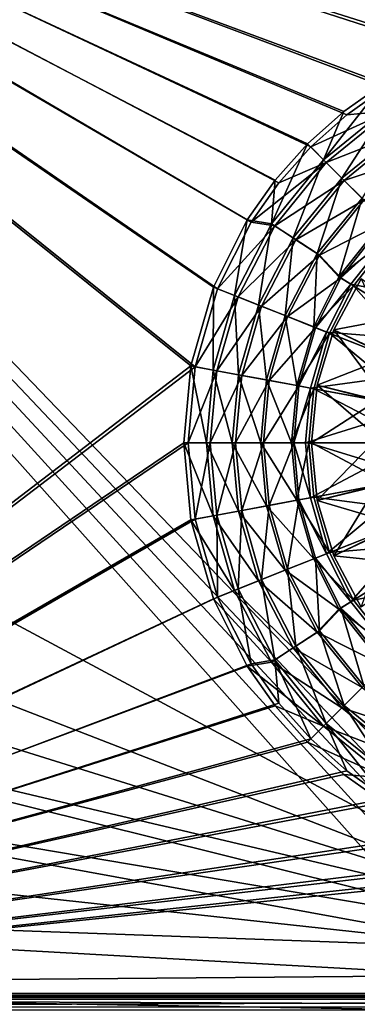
# Model space of a CAD drawing. Header units: metres. Extents: x -1204 to 0, y -809 to 0.
# Tile 48 of 145: x -801 to -686, y -634 to -301. Entities that reach past the tile are written whole.
import ezdxf

# ---------------------------------------------------------------- set-up
doc = ezdxf.new("R2010")
doc.units = ezdxf.units.M

msp = doc.modelspace()

# ---------------------------------------------------------------- linework, layer by layer
at = {"layer": 'top0123410'}
for points in [[(-654.18512, -312.049225, 2176.693115), (-627.809143, -304.465576, 2176.693115), (-1020.79425, -194.133835, 2176.693115)], [(-627.809143, -304.465576, 2176.693115), (-602.021179, -302.099518, 2176.693115), (-1020.79425, -194.133835, 2176.693115)], [(-1020.79425, -194.133835, 2176.693115), (-602.021179, -302.099518, 2176.693115), (-183.248077, -194.133835, 2176.693115)], [(-1020.79425, -630.900635, 2176.693115), (-741.371643, -418.028076, 2176.693115), (-1020.79425, -194.133835, 2176.693115)], [(-741.371643, -418.028076, 2176.693115), (-733.788025, -391.65213, 2176.693115), (-1020.79425, -194.133835, 2176.693115)], [(-1020.79425, -194.133835, 2176.693115), (-733.788025, -391.65213, 2176.693115), (-722.43158, -369.083771, 2176.693115)], [(-722.43158, -369.083771, 2176.693115), (-713.063782, -355.764282, 2176.693115), (-1020.79425, -194.133835, 2176.693115)], [(-713.063782, -355.764282, 2176.693115), (-702.229919, -343.60733, 2176.693115), (-1020.79425, -194.133835, 2176.693115)], [(-1020.79425, -194.133835, 2176.693115), (-702.229919, -343.60733, 2176.693115), (-690.072937, -332.773468, 2176.693115)], [(-690.072937, -332.773468, 2176.693115), (-676.753479, -323.40567, 2176.693115), (-1020.79425, -194.133835, 2176.693115)], [(-676.753479, -323.40567, 2176.693115), (-654.18512, -312.049225, 2176.693115), (-1020.79425, -194.133835, 2176.693115)], [(-723.736206, -368.274475, 2173.693115), (-735.215515, -391.087006, 2173.693115), (-1020.79425, -195.079742, 2173.693115)], [(-735.215515, -391.087006, 2173.693115), (-742.881287, -417.748718, 2173.693115), (-1020.79425, -195.079742, 2173.693115)], [(-1020.79425, -195.079742, 2173.693115), (-742.881287, -417.748718, 2173.693115), (-1020.79425, -630.185547, 2173.693115)], [(-183.248077, -195.079742, 2173.693115), (-602.021179, -300.56427, 2173.693115), (-1020.79425, -195.079742, 2173.693115)], [(-602.021179, -300.56427, 2173.693115), (-628.088562, -302.955963, 2173.693115), (-1020.79425, -195.079742, 2173.693115)], [(-1020.79425, -195.079742, 2173.693115), (-628.088562, -302.955963, 2173.693115), (-654.750244, -310.621765, 2173.693115)], [(-654.750244, -310.621765, 2173.693115), (-677.562805, -322.101044, 2173.693115), (-1020.79425, -195.079742, 2173.693115)], [(-677.562805, -322.101044, 2173.693115), (-691.026733, -331.570404, 2173.693115), (-1020.79425, -195.079742, 2173.693115)], [(-1020.79425, -195.079742, 2173.693115), (-691.026733, -331.570404, 2173.693115), (-703.315491, -342.521759, 2173.693115)], [(-703.315491, -342.521759, 2173.693115), (-714.266846, -354.810516, 2173.693115), (-1020.79425, -195.079742, 2173.693115)], [(-714.266846, -354.810516, 2173.693115), (-723.736206, -368.274475, 2173.693115), (-1020.79425, -195.079742, 2173.693115)], [(-676.212036, -330.335938, 2164.412842), (-697.89093, -347.946289, 2164.412842), (-677.562805, -322.101044, 2173.693115)], [(-697.89093, -347.946289, 2164.412842), (-691.026733, -331.570404, 2173.693115), (-677.562805, -322.101044, 2173.693115)], [(-676.753479, -323.40567, 2176.693115), (-690.072937, -332.773468, 2176.693115), (-675.496521, -331.430359, 2167.424561)], [(-703.315491, -342.521759, 2173.693115), (-691.026733, -331.570404, 2173.693115), (-697.89093, -347.946289, 2164.412842)], [(-690.072937, -332.773468, 2176.693115), (-702.229919, -343.60733, 2176.693115), (-675.496521, -331.430359, 2167.424561)], [(-675.496521, -331.430359, 2167.424561), (-702.229919, -343.60733, 2176.693115), (-696.96637, -348.87088, 2167.424561)], [(-691.692627, -354.144592, 2156.037109), (-697.89093, -347.946289, 2164.412842), (-676.212036, -330.335938, 2164.412842)], [(-670.814941, -338.591248, 2159.048828), (-675.496521, -331.430359, 2167.424561), (-696.96637, -348.87088, 2167.424561)], [(-671.415344, -337.672791, 2156.037109), (-691.692627, -354.144592, 2156.037109), (-676.212036, -330.335938, 2164.412842)], [(-690.916748, -354.920502, 2159.048828), (-670.814941, -338.591248, 2159.048828), (-696.96637, -348.87088, 2167.424561)], [(-684.84137, -360.99588, 2148.749512), (-691.692627, -354.144592, 2156.037109), (-671.415344, -337.672791, 2156.037109)], [(-665.61908, -346.538666, 2151.755615), (-670.814941, -338.591248, 2159.048828), (-690.916748, -354.920502, 2159.048828)], [(-697.89093, -347.946289, 2164.412842), (-715.501343, -369.625183, 2164.412842), (-703.315491, -342.521759, 2173.693115)], [(-715.501343, -369.625183, 2164.412842), (-714.266846, -354.810516, 2173.693115), (-703.315491, -342.521759, 2173.693115)], [(-702.229919, -343.60733, 2176.693115), (-713.063782, -355.764282, 2176.693115), (-696.96637, -348.87088, 2167.424561)], [(-684.202637, -361.634613, 2151.755615), (-665.61908, -346.538666, 2151.755615), (-690.916748, -354.920502, 2159.048828)], [(-696.96637, -348.87088, 2167.424561), (-713.063782, -355.764282, 2176.693115), (-722.43158, -369.083771, 2176.693115)], [(-696.96637, -348.87088, 2167.424561), (-722.43158, -369.083771, 2176.693115), (-714.406921, -370.340698, 2167.424561)], [(-708.164429, -374.421875, 2156.037109), (-715.501343, -369.625183, 2164.412842), (-697.89093, -347.946289, 2164.412842)], [(-690.916748, -354.920502, 2159.048828), (-696.96637, -348.87088, 2167.424561), (-714.406921, -370.340698, 2167.424561)], [(-691.692627, -354.144592, 2156.037109), (-708.164429, -374.421875, 2156.037109), (-697.89093, -347.946289, 2164.412842)], [(-723.736206, -368.274475, 2173.693115), (-714.266846, -354.810516, 2173.693115), (-715.501343, -369.625183, 2164.412842)], [(-707.246033, -375.022339, 2159.048828), (-690.916748, -354.920502, 2159.048828), (-714.406921, -370.340698, 2167.424561)], [(-700.054626, -379.723877, 2148.749512), (-708.164429, -374.421875, 2156.037109), (-691.692627, -354.144592, 2156.037109)], [(-684.202637, -361.634613, 2151.755615), (-690.916748, -354.920502, 2159.048828), (-707.246033, -375.022339, 2159.048828)], [(-684.84137, -360.99588, 2148.749512), (-700.054626, -379.723877, 2148.749512), (-691.692627, -354.144592, 2156.037109)], [(-699.298584, -380.21817, 2151.755615), (-684.202637, -361.634613, 2151.755615), (-707.246033, -375.022339, 2159.048828)], [(-692.693787, -387.531342, 2142.688477), (-700.054626, -379.723877, 2148.749512), (-684.84137, -360.99588, 2148.749512)], [(-676.973999, -368.863281, 2145.688477), (-684.202637, -361.634613, 2151.755615), (-699.298584, -380.21817, 2151.755615)], [(-677.484741, -368.352509, 2142.688477), (-692.693787, -387.531342, 2142.688477), (-684.84137, -360.99588, 2148.749512)], [(-728.082214, -393.909668, 2164.412842), (-735.215515, -391.087006, 2173.693115), (-723.736206, -368.274475, 2173.693115)], [(-722.43158, -369.083771, 2176.693115), (-733.788025, -391.65213, 2176.693115), (-714.406921, -370.340698, 2167.424561)], [(-715.501343, -369.625183, 2164.412842), (-728.082214, -393.909668, 2164.412842), (-723.736206, -368.274475, 2173.693115)], [(-719.931946, -397.136292, 2156.037109), (-728.082214, -393.909668, 2164.412842), (-715.501343, -369.625183, 2164.412842)], [(-708.164429, -374.421875, 2156.037109), (-719.931946, -397.136292, 2156.037109), (-715.501343, -369.625183, 2164.412842)], [(-692.080017, -387.912109, 2145.688477), (-676.973999, -368.863281, 2145.688477), (-699.298584, -380.21817, 2151.755615)], [(-692.693787, -387.531342, 2142.688477), (-677.484741, -368.352509, 2142.688477), (-673.373474, -372.463806, 2142.688477)], [(-676.973999, -368.863281, 2145.688477), (-692.080017, -387.912109, 2145.688477), (-674.145569, -371.691711, 2145.688477)], [(-714.406921, -370.340698, 2167.424561), (-733.788025, -391.65213, 2176.693115), (-726.866455, -394.390961, 2167.424561)], [(-707.246033, -375.022339, 2159.048828), (-714.406921, -370.340698, 2167.424561), (-726.866455, -394.390961, 2167.424561)], [(-692.693787, -387.531342, 2142.688477), (-673.373474, -372.463806, 2142.688477), (-687.753052, -390.596313, 2142.688477)], [(-674.145569, -371.691711, 2145.688477), (-692.080017, -387.912109, 2145.688477), (-688.680908, -390.020721, 2145.688477)], [(-674.145569, -371.691711, 2145.688477), (-688.680908, -390.020721, 2145.688477), (-648.018005, -397.819275, 2176.693115)], [(-656.354004, -410.074493, 2173.693115), (-687.753052, -390.596313, 2142.688477), (-673.373474, -372.463806, 2142.688477)], [(-718.911682, -397.540192, 2159.048828), (-707.246033, -375.022339, 2159.048828), (-726.866455, -394.390961, 2167.424561)], [(-710.923035, -400.70282, 2148.749512), (-719.931946, -397.136292, 2156.037109), (-708.164429, -374.421875, 2156.037109)], [(-699.298584, -380.21817, 2151.755615), (-707.246033, -375.022339, 2159.048828), (-718.911682, -397.540192, 2159.048828)], [(-700.054626, -379.723877, 2148.749512), (-710.923035, -400.70282, 2148.749512), (-708.164429, -374.421875, 2156.037109)], [(-701.25, -404.533295, 2142.688477), (-710.923035, -400.70282, 2148.749512), (-700.054626, -379.723877, 2148.749512)], [(-692.693787, -387.531342, 2142.688477), (-701.25, -404.533295, 2142.688477), (-700.054626, -379.723877, 2148.749512)], [(-710.083191, -401.035309, 2151.755615), (-699.298584, -380.21817, 2151.755615), (-718.911682, -397.540192, 2159.048828)], [(-692.080017, -387.912109, 2145.688477), (-699.298584, -380.21817, 2151.755615), (-710.083191, -401.035309, 2151.755615)], [(-700.578369, -404.799164, 2145.688477), (-692.080017, -387.912109, 2145.688477), (-710.083191, -401.035309, 2151.755615)], [(-701.25, -404.533295, 2142.688477), (-692.693787, -387.531342, 2142.688477), (-687.753052, -390.596313, 2142.688477)], [(-692.080017, -387.912109, 2145.688477), (-700.578369, -404.799164, 2145.688477), (-688.680908, -390.020721, 2145.688477)], [(-735.338074, -419.145477, 2164.412842), (-742.881287, -417.748718, 2173.693115), (-735.215515, -391.087006, 2173.693115)], [(-733.788025, -391.65213, 2176.693115), (-741.371643, -418.028076, 2176.693115), (-726.866455, -394.390961, 2167.424561)], [(-728.082214, -393.909668, 2164.412842), (-735.338074, -419.145477, 2164.412842), (-735.215515, -391.087006, 2173.693115)], [(-701.25, -404.533295, 2142.688477), (-687.753052, -390.596313, 2142.688477), (-695.843994, -406.673431, 2142.688477)], [(-688.680908, -390.020721, 2145.688477), (-700.578369, -404.799164, 2145.688477), (-696.859253, -406.271515, 2145.688477)], [(-688.680908, -390.020721, 2145.688477), (-696.859253, -406.271515, 2145.688477), (-657.28186, -409.498901, 2176.693115)], [(-661.48822, -420.274231, 2173.693115), (-695.843994, -406.673431, 2142.688477), (-687.753052, -390.596313, 2142.688477)], [(-688.680908, -390.020721, 2145.688477), (-657.28186, -409.498901, 2176.693115), (-648.018005, -397.819275, 2176.693115)], [(-656.354004, -410.074493, 2173.693115), (-661.48822, -420.274231, 2173.693115), (-687.753052, -390.596313, 2142.688477)], [(-726.866455, -394.390961, 2167.424561), (-741.371643, -418.028076, 2176.693115), (-734.052307, -419.383392, 2167.424561)], [(-726.718689, -420.740509, 2156.037109), (-735.338074, -419.145477, 2164.412842), (-728.082214, -393.909668, 2164.412842)], [(-718.911682, -397.540192, 2159.048828), (-726.866455, -394.390961, 2167.424561), (-734.052307, -419.383392, 2167.424561)], [(-719.931946, -397.136292, 2156.037109), (-726.718689, -420.740509, 2156.037109), (-728.082214, -393.909668, 2164.412842)], [(-725.639709, -420.940186, 2159.048828), (-718.911682, -397.540192, 2159.048828), (-734.052307, -419.383392, 2167.424561)], [(-717.191223, -422.503571, 2148.749512), (-726.718689, -420.740509, 2156.037109), (-719.931946, -397.136292, 2156.037109)], [(-710.083191, -401.035309, 2151.755615), (-718.911682, -397.540192, 2159.048828), (-725.639709, -420.940186, 2159.048828)], [(-710.923035, -400.70282, 2148.749512), (-717.191223, -422.503571, 2148.749512), (-719.931946, -397.136292, 2156.037109)], [(-716.30304, -422.667938, 2151.755615), (-710.083191, -401.035309, 2151.755615), (-725.639709, -420.940186, 2159.048828)], [(-706.960999, -424.396088, 2142.688477), (-717.191223, -422.503571, 2148.749512), (-710.923035, -400.70282, 2148.749512)], [(-700.578369, -404.799164, 2145.688477), (-710.083191, -401.035309, 2151.755615), (-716.30304, -422.667938, 2151.755615)], [(-701.25, -404.533295, 2142.688477), (-706.960999, -424.396088, 2142.688477), (-710.923035, -400.70282, 2148.749512)], [(-706.250732, -424.527527, 2145.688477), (-700.578369, -404.799164, 2145.688477), (-716.30304, -422.667938, 2151.755615)], [(-706.960999, -424.396088, 2142.688477), (-701.25, -404.533295, 2142.688477), (-695.843994, -406.673431, 2142.688477)], [(-700.578369, -404.799164, 2145.688477), (-706.250732, -424.527527, 2145.688477), (-696.859253, -406.271515, 2145.688477)], [(-696.859253, -406.271515, 2145.688477), (-706.250732, -424.527527, 2145.688477), (-702.317505, -425.255402, 2145.688477)], [(-696.859253, -406.271515, 2145.688477), (-702.317505, -425.255402, 2145.688477), (-662.503479, -419.872314, 2176.693115)], [(-696.859253, -406.271515, 2145.688477), (-662.503479, -419.872314, 2176.693115), (-657.28186, -409.498901, 2176.693115)], [(-706.960999, -424.396088, 2142.688477), (-695.843994, -406.673431, 2142.688477), (-701.243835, -425.454071, 2142.688477)], [(-664.910767, -432.177826, 2173.693115), (-701.243835, -425.454071, 2142.688477), (-695.843994, -406.673431, 2142.688477)], [(-661.48822, -420.274231, 2173.693115), (-664.910767, -432.177826, 2173.693115), (-695.843994, -406.673431, 2142.688477)], [(-742.881287, -417.748718, 2173.693115), (-745.27301, -443.816071, 2173.693115), (-1020.79425, -630.185547, 2173.693115)], [(-743.737732, -443.816071, 2176.693115), (-741.371643, -418.028076, 2176.693115), (-1020.79425, -630.900635, 2176.693115)], [(-737.601501, -443.816071, 2164.412842), (-745.27301, -443.816071, 2173.693115), (-742.881287, -417.748718, 2173.693115)], [(-741.371643, -418.028076, 2176.693115), (-743.737732, -443.816071, 2176.693115), (-734.052307, -419.383392, 2167.424561)], [(-734.052307, -419.383392, 2167.424561), (-743.737732, -443.816071, 2176.693115), (-736.293945, -443.816071, 2167.424561)], [(-735.338074, -419.145477, 2164.412842), (-737.601501, -443.816071, 2164.412842), (-742.881287, -417.748718, 2173.693115)], [(-728.835815, -443.816071, 2156.037109), (-737.601501, -443.816071, 2164.412842), (-735.338074, -419.145477, 2164.412842)], [(-725.639709, -420.940186, 2159.048828), (-734.052307, -419.383392, 2167.424561), (-736.293945, -443.816071, 2167.424561)], [(-726.718689, -420.740509, 2156.037109), (-728.835815, -443.816071, 2156.037109), (-735.338074, -419.145477, 2164.412842)], [(-702.317505, -425.255402, 2145.688477), (-665.984436, -431.979126, 2176.693115), (-662.503479, -419.872314, 2176.693115)], [(-727.738464, -443.816071, 2159.048828), (-725.639709, -420.940186, 2159.048828), (-736.293945, -443.816071, 2167.424561)], [(-719.146606, -443.816071, 2148.749512), (-728.835815, -443.816071, 2156.037109), (-726.718689, -420.740509, 2156.037109)], [(-716.30304, -422.667938, 2151.755615), (-725.639709, -420.940186, 2159.048828), (-727.738464, -443.816071, 2159.048828)], [(-718.243347, -443.816071, 2151.755615), (-716.30304, -422.667938, 2151.755615), (-727.738464, -443.816071, 2159.048828)], [(-717.191223, -422.503571, 2148.749512), (-719.146606, -443.816071, 2148.749512), (-726.718689, -420.740509, 2156.037109)], [(-708.742737, -443.816071, 2142.688477), (-719.146606, -443.816071, 2148.749512), (-717.191223, -422.503571, 2148.749512)], [(-706.250732, -424.527527, 2145.688477), (-716.30304, -422.667938, 2151.755615), (-718.243347, -443.816071, 2151.755615)], [(-706.960999, -424.396088, 2142.688477), (-708.742737, -443.816071, 2142.688477), (-717.191223, -422.503571, 2148.749512)], [(-708.020447, -443.816071, 2145.688477), (-706.250732, -424.527527, 2145.688477), (-718.243347, -443.816071, 2151.755615)], [(-708.742737, -443.816071, 2142.688477), (-706.960999, -424.396088, 2142.688477), (-701.243835, -425.454071, 2142.688477)], [(-708.742737, -443.816071, 2142.688477), (-701.243835, -425.454071, 2142.688477), (-702.928528, -443.816071, 2142.688477)], [(-706.250732, -424.527527, 2145.688477), (-708.020447, -443.816071, 2145.688477), (-702.317505, -425.255402, 2145.688477)], [(-702.317505, -425.255402, 2145.688477), (-708.020447, -443.816071, 2145.688477), (-704.020447, -443.816071, 2145.688477)], [(-702.317505, -425.255402, 2145.688477), (-704.020447, -443.816071, 2145.688477), (-665.984436, -431.979126, 2176.693115)], [(-665.978577, -443.816071, 2173.693115), (-702.928528, -443.816071, 2142.688477), (-701.243835, -425.454071, 2142.688477)], [(-664.910767, -432.177826, 2173.693115), (-665.978577, -443.816071, 2173.693115), (-701.243835, -425.454071, 2142.688477)], [(-704.020447, -443.816071, 2145.688477), (-667.070496, -443.816071, 2176.693115), (-665.984436, -431.979126, 2176.693115)], [(-1020.79425, -630.185547, 2173.693115), (-745.27301, -443.816071, 2173.693115), (-742.881287, -469.883453, 2173.693115)], [(-741.371643, -469.604065, 2176.693115), (-743.737732, -443.816071, 2176.693115), (-1020.79425, -630.900635, 2176.693115)], [(-737.601501, -443.816071, 2164.412842), (-735.338074, -468.486694, 2164.412842), (-745.27301, -443.816071, 2173.693115)], [(-735.338074, -468.486694, 2164.412842), (-742.881287, -469.883453, 2173.693115), (-745.27301, -443.816071, 2173.693115)], [(-743.737732, -443.816071, 2176.693115), (-741.371643, -469.604065, 2176.693115), (-736.293945, -443.816071, 2167.424561)], [(-736.293945, -443.816071, 2167.424561), (-741.371643, -469.604065, 2176.693115), (-734.052307, -468.248779, 2167.424561)], [(-728.835815, -443.816071, 2156.037109), (-726.718689, -466.891663, 2156.037109), (-737.601501, -443.816071, 2164.412842)], [(-726.718689, -466.891663, 2156.037109), (-735.338074, -468.486694, 2164.412842), (-737.601501, -443.816071, 2164.412842)], [(-727.738464, -443.816071, 2159.048828), (-736.293945, -443.816071, 2167.424561), (-734.052307, -468.248779, 2167.424561)], [(-725.639709, -466.691986, 2159.048828), (-727.738464, -443.816071, 2159.048828), (-734.052307, -468.248779, 2167.424561)], [(-719.146606, -443.816071, 2148.749512), (-717.191223, -465.128571, 2148.749512), (-728.835815, -443.816071, 2156.037109)], [(-717.191223, -465.128571, 2148.749512), (-726.718689, -466.891663, 2156.037109), (-728.835815, -443.816071, 2156.037109)], [(-718.243347, -443.816071, 2151.755615), (-727.738464, -443.816071, 2159.048828), (-725.639709, -466.691986, 2159.048828)], [(-716.30304, -464.964233, 2151.755615), (-718.243347, -443.816071, 2151.755615), (-725.639709, -466.691986, 2159.048828)], [(-708.742737, -443.816071, 2142.688477), (-706.960999, -463.236084, 2142.688477), (-719.146606, -443.816071, 2148.749512)], [(-706.960999, -463.236084, 2142.688477), (-717.191223, -465.128571, 2148.749512), (-719.146606, -443.816071, 2148.749512)], [(-708.020447, -443.816071, 2145.688477), (-718.243347, -443.816071, 2151.755615), (-716.30304, -464.964233, 2151.755615)], [(-706.250732, -463.104645, 2145.688477), (-708.020447, -443.816071, 2145.688477), (-716.30304, -464.964233, 2151.755615)], [(-706.960999, -463.236084, 2142.688477), (-708.742737, -443.816071, 2142.688477), (-702.928528, -443.816071, 2142.688477)], [(-708.020447, -443.816071, 2145.688477), (-702.317505, -462.37677, 2145.688477), (-704.020447, -443.816071, 2145.688477)], [(-708.020447, -443.816071, 2145.688477), (-706.250732, -463.104645, 2145.688477), (-702.317505, -462.37677, 2145.688477)], [(-706.960999, -463.236084, 2142.688477), (-702.928528, -443.816071, 2142.688477), (-701.243835, -462.17807, 2142.688477)], [(-704.020447, -443.816071, 2145.688477), (-702.317505, -462.37677, 2145.688477), (-667.070496, -443.816071, 2176.693115)], [(-665.978577, -443.816071, 2173.693115), (-664.910767, -455.454346, 2173.693115), (-702.928528, -443.816071, 2142.688477)], [(-664.910767, -455.454346, 2173.693115), (-701.243835, -462.17807, 2142.688477), (-702.928528, -443.816071, 2142.688477)], [(-702.317505, -462.37677, 2145.688477), (-665.984436, -455.653015, 2176.693115), (-667.070496, -443.816071, 2176.693115)], [(-702.317505, -462.37677, 2145.688477), (-696.859253, -481.360657, 2145.688477), (-665.984436, -455.653015, 2176.693115)], [(-664.910767, -455.454346, 2173.693115), (-661.48822, -467.357941, 2173.693115), (-701.243835, -462.17807, 2142.688477)], [(-696.859253, -481.360657, 2145.688477), (-662.503479, -467.759857, 2176.693115), (-665.984436, -455.653015, 2176.693115)], [(-706.960999, -463.236084, 2142.688477), (-701.25, -483.098877, 2142.688477), (-717.191223, -465.128571, 2148.749512)], [(-706.250732, -463.104645, 2145.688477), (-716.30304, -464.964233, 2151.755615), (-710.083191, -486.596832, 2151.755615)], [(-700.578369, -482.833008, 2145.688477), (-706.250732, -463.104645, 2145.688477), (-710.083191, -486.596832, 2151.755615)], [(-695.843994, -480.95874, 2142.688477), (-706.960999, -463.236084, 2142.688477), (-701.243835, -462.17807, 2142.688477)], [(-701.25, -483.098877, 2142.688477), (-706.960999, -463.236084, 2142.688477), (-695.843994, -480.95874, 2142.688477)], [(-706.250732, -463.104645, 2145.688477), (-696.859253, -481.360657, 2145.688477), (-702.317505, -462.37677, 2145.688477)], [(-706.250732, -463.104645, 2145.688477), (-700.578369, -482.833008, 2145.688477), (-696.859253, -481.360657, 2145.688477)], [(-661.48822, -467.357941, 2173.693115), (-695.843994, -480.95874, 2142.688477), (-701.243835, -462.17807, 2142.688477)], [(-717.191223, -465.128571, 2148.749512), (-710.923035, -486.929352, 2148.749512), (-726.718689, -466.891663, 2156.037109)], [(-716.30304, -464.964233, 2151.755615), (-725.639709, -466.691986, 2159.048828), (-718.911682, -490.091949, 2159.048828)], [(-710.083191, -486.596832, 2151.755615), (-716.30304, -464.964233, 2151.755615), (-718.911682, -490.091949, 2159.048828)], [(-701.25, -483.098877, 2142.688477), (-710.923035, -486.929352, 2148.749512), (-717.191223, -465.128571, 2148.749512)], [(-733.788025, -495.980042, 2176.693115), (-741.371643, -469.604065, 2176.693115), (-1020.79425, -630.900635, 2176.693115)], [(-742.881287, -469.883453, 2173.693115), (-735.215515, -496.545166, 2173.693115), (-1020.79425, -630.185547, 2173.693115)], [(-735.338074, -468.486694, 2164.412842), (-728.082214, -493.722504, 2164.412842), (-742.881287, -469.883453, 2173.693115)], [(-728.082214, -493.722504, 2164.412842), (-735.215515, -496.545166, 2173.693115), (-742.881287, -469.883453, 2173.693115)], [(-741.371643, -469.604065, 2176.693115), (-733.788025, -495.980042, 2176.693115), (-734.052307, -468.248779, 2167.424561)], [(-726.718689, -466.891663, 2156.037109), (-719.931946, -490.49588, 2156.037109), (-735.338074, -468.486694, 2164.412842)], [(-719.931946, -490.49588, 2156.037109), (-728.082214, -493.722504, 2164.412842), (-735.338074, -468.486694, 2164.412842)], [(-725.639709, -466.691986, 2159.048828), (-734.052307, -468.248779, 2167.424561), (-726.866455, -493.24118, 2167.424561)], [(-734.052307, -468.248779, 2167.424561), (-733.788025, -495.980042, 2176.693115), (-726.866455, -493.24118, 2167.424561)], [(-718.911682, -490.091949, 2159.048828), (-725.639709, -466.691986, 2159.048828), (-726.866455, -493.24118, 2167.424561)], [(-710.923035, -486.929352, 2148.749512), (-719.931946, -490.49588, 2156.037109), (-726.718689, -466.891663, 2156.037109)], [(-696.859253, -481.360657, 2145.688477), (-688.680908, -497.61145, 2145.688477), (-662.503479, -467.759857, 2176.693115)], [(-661.48822, -467.357941, 2173.693115), (-656.354004, -477.557648, 2173.693115), (-695.843994, -480.95874, 2142.688477)], [(-688.680908, -497.61145, 2145.688477), (-657.28186, -478.13327, 2176.693115), (-662.503479, -467.759857, 2176.693115)], [(-656.354004, -477.557648, 2173.693115), (-687.753052, -497.035828, 2142.688477), (-695.843994, -480.95874, 2142.688477)], [(-688.680908, -497.61145, 2145.688477), (-674.145569, -515.940491, 2145.688477), (-657.28186, -478.13327, 2176.693115)], [(-656.354004, -477.557648, 2173.693115), (-647.24585, -489.040802, 2173.693115), (-687.753052, -497.035828, 2142.688477)], [(-701.25, -483.098877, 2142.688477), (-692.693787, -500.1008, 2142.688477), (-710.923035, -486.929352, 2148.749512)], [(-700.578369, -482.833008, 2145.688477), (-710.083191, -486.596832, 2151.755615), (-699.298584, -507.413971, 2151.755615)], [(-687.753052, -497.035828, 2142.688477), (-701.25, -483.098877, 2142.688477), (-695.843994, -480.95874, 2142.688477)], [(-692.693787, -500.1008, 2142.688477), (-701.25, -483.098877, 2142.688477), (-687.753052, -497.035828, 2142.688477)], [(-700.578369, -482.833008, 2145.688477), (-688.680908, -497.61145, 2145.688477), (-696.859253, -481.360657, 2145.688477)], [(-692.080017, -499.720032, 2145.688477), (-700.578369, -482.833008, 2145.688477), (-699.298584, -507.413971, 2151.755615)], [(-700.578369, -482.833008, 2145.688477), (-692.080017, -499.720032, 2145.688477), (-688.680908, -497.61145, 2145.688477)], [(-710.083191, -486.596832, 2151.755615), (-718.911682, -490.091949, 2159.048828), (-707.246033, -512.609802, 2159.048828)], [(-699.298584, -507.413971, 2151.755615), (-710.083191, -486.596832, 2151.755615), (-707.246033, -512.609802, 2159.048828)], [(-710.923035, -486.929352, 2148.749512), (-700.054626, -507.908264, 2148.749512), (-719.931946, -490.49588, 2156.037109)], [(-692.693787, -500.1008, 2142.688477), (-700.054626, -507.908264, 2148.749512), (-710.923035, -486.929352, 2148.749512)], [(-647.24585, -489.040802, 2173.693115), (-673.373474, -515.168335, 2142.688477), (-687.753052, -497.035828, 2142.688477)], [(-733.788025, -495.980042, 2176.693115), (-722.43158, -518.548401, 2176.693115), (-726.866455, -493.24118, 2167.424561)], [(-719.931946, -490.49588, 2156.037109), (-708.164429, -513.210266, 2156.037109), (-728.082214, -493.722504, 2164.412842)], [(-718.911682, -490.091949, 2159.048828), (-726.866455, -493.24118, 2167.424561), (-714.406921, -517.291443, 2167.424561)], [(-726.866455, -493.24118, 2167.424561), (-722.43158, -518.548401, 2176.693115), (-714.406921, -517.291443, 2167.424561)], [(-700.054626, -507.908264, 2148.749512), (-708.164429, -513.210266, 2156.037109), (-719.931946, -490.49588, 2156.037109)], [(-707.246033, -512.609802, 2159.048828), (-718.911682, -490.091949, 2159.048828), (-714.406921, -517.291443, 2167.424561)], [(-1020.79425, -630.900635, 2176.693115), (-722.43158, -518.548401, 2176.693115), (-733.788025, -495.980042, 2176.693115)], [(-735.215515, -496.545166, 2173.693115), (-723.736206, -519.357727, 2173.693115), (-1020.79425, -630.185547, 2173.693115)], [(-728.082214, -493.722504, 2164.412842), (-715.501343, -518.006958, 2164.412842), (-735.215515, -496.545166, 2173.693115)], [(-715.501343, -518.006958, 2164.412842), (-723.736206, -519.357727, 2173.693115), (-735.215515, -496.545166, 2173.693115)], [(-708.164429, -513.210266, 2156.037109), (-715.501343, -518.006958, 2164.412842), (-728.082214, -493.722504, 2164.412842)], [(-692.080017, -499.720032, 2145.688477), (-699.298584, -507.413971, 2151.755615), (-684.202637, -525.997559, 2151.755615)], [(-673.373474, -515.168335, 2142.688477), (-692.693787, -500.1008, 2142.688477), (-687.753052, -497.035828, 2142.688477)], [(-692.080017, -499.720032, 2145.688477), (-674.145569, -515.940491, 2145.688477), (-688.680908, -497.61145, 2145.688477)], [(-676.973999, -518.76886, 2145.688477), (-692.080017, -499.720032, 2145.688477), (-684.202637, -525.997559, 2151.755615)], [(-692.080017, -499.720032, 2145.688477), (-676.973999, -518.76886, 2145.688477), (-674.145569, -515.940491, 2145.688477)], [(-692.693787, -500.1008, 2142.688477), (-677.484741, -519.279663, 2142.688477), (-700.054626, -507.908264, 2148.749512)], [(-677.484741, -519.279663, 2142.688477), (-692.693787, -500.1008, 2142.688477), (-673.373474, -515.168335, 2142.688477)], [(-700.054626, -507.908264, 2148.749512), (-684.84137, -526.636292, 2148.749512), (-708.164429, -513.210266, 2156.037109)], [(-699.298584, -507.413971, 2151.755615), (-707.246033, -512.609802, 2159.048828), (-690.916748, -532.71167, 2159.048828)], [(-677.484741, -519.279663, 2142.688477), (-684.84137, -526.636292, 2148.749512), (-700.054626, -507.908264, 2148.749512)], [(-684.202637, -525.997559, 2151.755615), (-699.298584, -507.413971, 2151.755615), (-690.916748, -532.71167, 2159.048828)], [(-708.164429, -513.210266, 2156.037109), (-691.692627, -533.487549, 2156.037109), (-715.501343, -518.006958, 2164.412842)], [(-707.246033, -512.609802, 2159.048828), (-714.406921, -517.291443, 2167.424561), (-696.96637, -538.761292, 2167.424561)], [(-684.84137, -526.636292, 2148.749512), (-691.692627, -533.487549, 2156.037109), (-708.164429, -513.210266, 2156.037109)], [(-690.916748, -532.71167, 2159.048828), (-707.246033, -512.609802, 2159.048828), (-696.96637, -538.761292, 2167.424561)], [(-713.063782, -531.867859, 2176.693115), (-722.43158, -518.548401, 2176.693115), (-1020.79425, -630.900635, 2176.693115)], [(-1020.79425, -630.185547, 2173.693115), (-723.736206, -519.357727, 2173.693115), (-714.266846, -532.821655, 2173.693115)], [(-715.501343, -518.006958, 2164.412842), (-697.89093, -539.685852, 2164.412842), (-723.736206, -519.357727, 2173.693115)], [(-697.89093, -539.685852, 2164.412842), (-714.266846, -532.821655, 2173.693115), (-723.736206, -519.357727, 2173.693115)], [(-722.43158, -518.548401, 2176.693115), (-713.063782, -531.867859, 2176.693115), (-714.406921, -517.291443, 2167.424561)], [(-691.692627, -533.487549, 2156.037109), (-697.89093, -539.685852, 2164.412842), (-715.501343, -518.006958, 2164.412842)], [(-714.406921, -517.291443, 2167.424561), (-713.063782, -531.867859, 2176.693115), (-702.229919, -544.024841, 2176.693115)], [(-714.406921, -517.291443, 2167.424561), (-702.229919, -544.024841, 2176.693115), (-696.96637, -538.761292, 2167.424561)], [(-684.84137, -526.636292, 2148.749512), (-666.113342, -541.849548, 2148.749512), (-691.692627, -533.487549, 2156.037109)], [(-684.202637, -525.997559, 2151.755615), (-690.916748, -532.71167, 2159.048828), (-670.814941, -549.040894, 2159.048828)], [(-702.229919, -544.024841, 2176.693115), (-713.063782, -531.867859, 2176.693115), (-1020.79425, -630.900635, 2176.693115)], [(-714.266846, -532.821655, 2173.693115), (-703.315491, -545.110413, 2173.693115), (-1020.79425, -630.185547, 2173.693115)], [(-703.315491, -545.110413, 2173.693115), (-714.266846, -532.821655, 2173.693115), (-697.89093, -539.685852, 2164.412842)], [(-690.916748, -532.71167, 2159.048828), (-696.96637, -538.761292, 2167.424561), (-675.496521, -556.201782, 2167.424561)], [(-670.814941, -549.040894, 2159.048828), (-690.916748, -532.71167, 2159.048828), (-675.496521, -556.201782, 2167.424561)], [(-691.692627, -533.487549, 2156.037109), (-671.415344, -549.959351, 2156.037109), (-697.89093, -539.685852, 2164.412842)], [(-666.113342, -541.849548, 2148.749512), (-671.415344, -549.959351, 2156.037109), (-691.692627, -533.487549, 2156.037109)], [(-697.89093, -539.685852, 2164.412842), (-676.212036, -557.296204, 2164.412842), (-703.315491, -545.110413, 2173.693115)], [(-702.229919, -544.024841, 2176.693115), (-690.072937, -554.858704, 2176.693115), (-696.96637, -538.761292, 2167.424561)], [(-671.415344, -549.959351, 2156.037109), (-676.212036, -557.296204, 2164.412842), (-697.89093, -539.685852, 2164.412842)], [(-696.96637, -538.761292, 2167.424561), (-690.072937, -554.858704, 2176.693115), (-676.753479, -564.226501, 2176.693115)], [(-696.96637, -538.761292, 2167.424561), (-676.753479, -564.226501, 2176.693115), (-675.496521, -556.201782, 2167.424561)], [(-1020.79425, -630.900635, 2176.693115), (-690.072937, -554.858704, 2176.693115), (-702.229919, -544.024841, 2176.693115)], [(-703.315491, -545.110413, 2173.693115), (-691.026733, -556.061768, 2173.693115), (-1020.79425, -630.185547, 2173.693115)], [(-676.212036, -557.296204, 2164.412842), (-691.026733, -556.061768, 2173.693115), (-703.315491, -545.110413, 2173.693115)], [(-676.753479, -564.226501, 2176.693115), (-690.072937, -554.858704, 2176.693115), (-1020.79425, -630.900635, 2176.693115)], [(-1020.79425, -630.185547, 2173.693115), (-691.026733, -556.061768, 2173.693115), (-677.562805, -565.531128, 2173.693115)], [(-677.562805, -565.531128, 2173.693115), (-691.026733, -556.061768, 2173.693115), (-676.212036, -557.296204, 2164.412842)], [(-654.18512, -575.582947, 2176.693115), (-676.753479, -564.226501, 2176.693115), (-1020.79425, -630.900635, 2176.693115)], [(-677.562805, -565.531128, 2173.693115), (-654.750244, -577.010376, 2173.693115), (-1020.79425, -630.185547, 2173.693115)], [(-1020.79425, -630.900635, 2176.693115), (-627.809143, -583.166565, 2176.693115), (-654.18512, -575.582947, 2176.693115)], [(-654.750244, -577.010376, 2173.693115), (-628.088562, -584.676208, 2173.693115), (-1020.79425, -630.185547, 2173.693115)], [(-602.021179, -585.532654, 2176.693115), (-627.809143, -583.166565, 2176.693115), (-1020.79425, -630.900635, 2176.693115)], [(-628.088562, -584.676208, 2173.693115), (-602.021179, -587.067871, 2173.693115), (-1020.79425, -630.185547, 2173.693115)], [(-183.248077, -630.900635, 2176.693115), (-602.021179, -585.532654, 2176.693115), (-1020.79425, -630.900635, 2176.693115)], [(-1020.79425, -630.185547, 2173.693115), (-602.021179, -587.067871, 2173.693115), (-183.248077, -630.185547, 2173.693115)], [(-157.672302, -635.718323, 2174.210938), (-1033.851685, -632.168457, 2176.050537), (-1046.369995, -635.718323, 2174.210938)], [(-1045.814697, -634.876953, 2171.262695), (-170.474487, -631.419495, 2173.063965), (-158.227646, -634.876953, 2171.262695)], [(-1045.814697, -634.876953, 2171.262695), (-1033.567871, -631.419495, 2173.063965), (-170.474487, -631.419495, 2173.063965)], [(-170.190659, -632.168457, 2176.050537), (-1020.79425, -630.900635, 2176.693115), (-1033.851685, -632.168457, 2176.050537)], [(-157.672302, -635.718323, 2174.210938), (-170.190659, -632.168457, 2176.050537), (-1033.851685, -632.168457, 2176.050537)], [(-1033.567871, -631.419495, 2173.063965), (-183.248077, -630.185547, 2173.693115), (-170.474487, -631.419495, 2173.063965)], [(-1033.567871, -631.419495, 2173.063965), (-1020.79425, -630.185547, 2173.693115), (-183.248077, -630.185547, 2173.693115)], [(-170.190659, -632.168457, 2176.050537), (-183.248077, -630.900635, 2176.693115), (-1020.79425, -630.900635, 2176.693115)]]:
    msp.add_3dface(points, dxfattribs=at)
at = {"layer": 'top0123418'}
for points in [[(-685.168152, -388.259064, 2137.393555), (-694.409119, -405.547729, 2137.393555), (-668.2099, -400.543304, 2148.104004)], [(-685.168152, -388.259064, 2135.546143), (-694.409119, -405.547729, 2135.546143), (-685.168152, -388.259064, 2137.393555)], [(-694.409119, -405.547729, 2135.546143), (-694.409119, -405.547729, 2137.393555), (-685.168152, -388.259064, 2137.393555)], [(-694.409119, -405.547729, 2135.546143), (-685.168152, -388.259064, 2135.546143), (-672.117493, -416.065582, 2129.911133)], [(-668.2099, -400.543304, 2148.104004), (-694.409119, -405.547729, 2137.393555), (-675.547852, -414.70755, 2148.104004)], [(-675.547852, -414.70755, 2148.104004), (-694.409119, -405.547729, 2137.393555), (-700.09967, -424.307037, 2137.393555)], [(-694.409119, -405.547729, 2135.546143), (-700.09967, -424.307037, 2135.546143), (-694.409119, -405.547729, 2137.393555)], [(-700.09967, -424.307037, 2135.546143), (-700.09967, -424.307037, 2137.393555), (-694.409119, -405.547729, 2137.393555)], [(-700.09967, -424.307037, 2135.546143), (-694.409119, -405.547729, 2135.546143), (-676.152161, -430.097961, 2129.911133)], [(-694.409119, -405.547729, 2135.546143), (-672.117493, -416.065582, 2129.911133), (-676.152161, -430.097961, 2129.911133)], [(-675.547852, -414.70755, 2148.104004), (-700.09967, -424.307037, 2137.393555), (-679.779907, -429.426636, 2148.104004)], [(-700.09967, -424.307037, 2137.393555), (-702.021179, -443.816071, 2137.393555), (-679.779907, -429.426636, 2148.104004)], [(-700.09967, -424.307037, 2135.546143), (-702.021179, -443.816071, 2135.546143), (-700.09967, -424.307037, 2137.393555)], [(-702.021179, -443.816071, 2135.546143), (-702.021179, -443.816071, 2137.393555), (-700.09967, -424.307037, 2137.393555)], [(-702.021179, -443.816071, 2135.546143), (-700.09967, -424.307037, 2135.546143), (-677.410767, -443.816071, 2129.911133)], [(-700.09967, -424.307037, 2135.546143), (-676.152161, -430.097961, 2129.911133), (-677.410767, -443.816071, 2129.911133)], [(-679.779907, -429.426636, 2148.104004), (-702.021179, -443.816071, 2137.393555), (-681.100098, -443.816071, 2148.104004)], [(-702.021179, -443.816071, 2137.393555), (-700.09967, -463.325104, 2137.393555), (-681.100098, -443.816071, 2148.104004)], [(-702.021179, -443.816071, 2135.546143), (-700.09967, -463.325104, 2135.546143), (-702.021179, -443.816071, 2137.393555)], [(-700.09967, -463.325104, 2135.546143), (-700.09967, -463.325104, 2137.393555), (-702.021179, -443.816071, 2137.393555)], [(-700.09967, -463.325104, 2135.546143), (-702.021179, -443.816071, 2135.546143), (-676.152161, -457.53421, 2129.911133)], [(-702.021179, -443.816071, 2135.546143), (-677.410767, -443.816071, 2129.911133), (-676.152161, -457.53421, 2129.911133)], [(-681.100098, -443.816071, 2148.104004), (-700.09967, -463.325104, 2137.393555), (-679.779907, -458.205536, 2148.104004)], [(-700.09967, -463.325104, 2135.546143), (-676.152161, -457.53421, 2129.911133), (-672.117493, -471.566589, 2129.911133)], [(-700.09967, -463.325104, 2137.393555), (-694.409119, -482.084412, 2137.393555), (-679.779907, -458.205536, 2148.104004)], [(-679.779907, -458.205536, 2148.104004), (-694.409119, -482.084412, 2137.393555), (-675.547852, -472.924622, 2148.104004)], [(-700.09967, -463.325104, 2135.546143), (-694.409119, -482.084412, 2135.546143), (-700.09967, -463.325104, 2137.393555)], [(-694.409119, -482.084412, 2135.546143), (-694.409119, -482.084412, 2137.393555), (-700.09967, -463.325104, 2137.393555)], [(-694.409119, -482.084412, 2135.546143), (-700.09967, -463.325104, 2135.546143), (-672.117493, -471.566589, 2129.911133)], [(-694.409119, -482.084412, 2135.546143), (-672.117493, -471.566589, 2129.911133), (-665.121887, -485.070007, 2129.911133)], [(-694.409119, -482.084412, 2137.393555), (-685.168152, -499.373108, 2137.393555), (-675.547852, -472.924622, 2148.104004)], [(-694.409119, -482.084412, 2135.546143), (-685.168152, -499.373108, 2135.546143), (-694.409119, -482.084412, 2137.393555)], [(-685.168152, -499.373108, 2135.546143), (-685.168152, -499.373108, 2137.393555), (-694.409119, -482.084412, 2137.393555)], [(-685.168152, -499.373108, 2135.546143), (-694.409119, -482.084412, 2135.546143), (-665.121887, -485.070007, 2129.911133)]]:
    msp.add_3dface(points, dxfattribs=at)
at = {"layer": 'top0123459'}
for points in [[(-887.021179, -753.244812, 90), (-1194.042358, -10, 90), (-633.427063, -638.481384, 90)], [(-1194.042358, -10, 90), (-626.241211, -632.856445, 90), (-633.427063, -638.481384, 90)], [(-10, -10, 90), (-602.021179, -625.846375, 90), (-1194.042358, -10, 90)], [(-602.021179, -625.846375, 90), (-610.037109, -626.560547, 90), (-1194.042358, -10, 90)], [(-1194.042358, -10, 90), (-610.037109, -626.560547, 90), (-618.258606, -628.853394, 90)], [(-618.258606, -628.853394, 90), (-626.241211, -632.856445, 90), (-1194.042358, -10, 90)], [(-613.877686, -606.131226, 109.443001), (-720.814026, -87.26474, 118.499847), (-1139.987671, -324.029175, 114.367111)], [(-720.814026, -87.26474, 118.499847), (-1138.536865, -284.940247, 115.049408), (-1139.987671, -324.029175, 114.367111)], [(-602.021118, -88.983696, 118.469841), (-720.814026, -87.26474, 118.499847), (-613.877686, -606.131226, 109.443001)], [(-1139.987671, -324.029175, 114.367111), (-1140.727539, -401.999695, 113.006126), (-613.877686, -606.131226, 109.443001)], [(-1140.727539, -401.999695, 113.006126), (-1140.002319, -441.85675, 112.310425), (-613.877686, -606.131226, 109.443001)], [(-613.877686, -606.131226, 109.443001), (-1140.002319, -441.85675, 112.310425), (-1138.47229, -482.396851, 111.602791)], [(-613.877686, -606.131226, 109.443001), (-1138.47229, -482.396851, 111.602791), (-626.004456, -609.617432, 109.382149)], [(-1138.47229, -482.396851, 111.602791), (-1136.088135, -523.59967, 110.883591), (-626.004456, -609.617432, 109.382149)], [(-626.004456, -609.617432, 109.382149), (-1136.088135, -523.59967, 110.883591), (-636.394958, -614.846802, 109.290871)], [(-1136.088135, -523.59967, 110.883591), (-1133.211548, -560.925781, 110.232063), (-636.394958, -614.846802, 109.290871)], [(-636.394958, -614.846802, 109.290871), (-1133.211548, -560.925781, 110.232063), (-1129.792114, -597.088562, 109.600838)], [(-636.394958, -614.846802, 109.290871), (-1129.792114, -597.088562, 109.600838), (-648.093933, -624.124634, 109.128922)], [(-1129.792114, -597.088562, 109.600838), (-1126.371338, -628.184875, 109.058052), (-648.093933, -624.124634, 109.128922)], [(-648.093933, -624.124634, 109.128922), (-1126.371338, -628.184875, 109.058052), (-657.373169, -635.821777, 108.924751)], [(-1126.371338, -628.184875, 109.058052), (-1003.586304, -721.305359, 107.432625), (-657.373169, -635.821777, 108.924751)]]:
    msp.add_3dface(points, dxfattribs=at)

doc.saveas('drawing.dxf')
